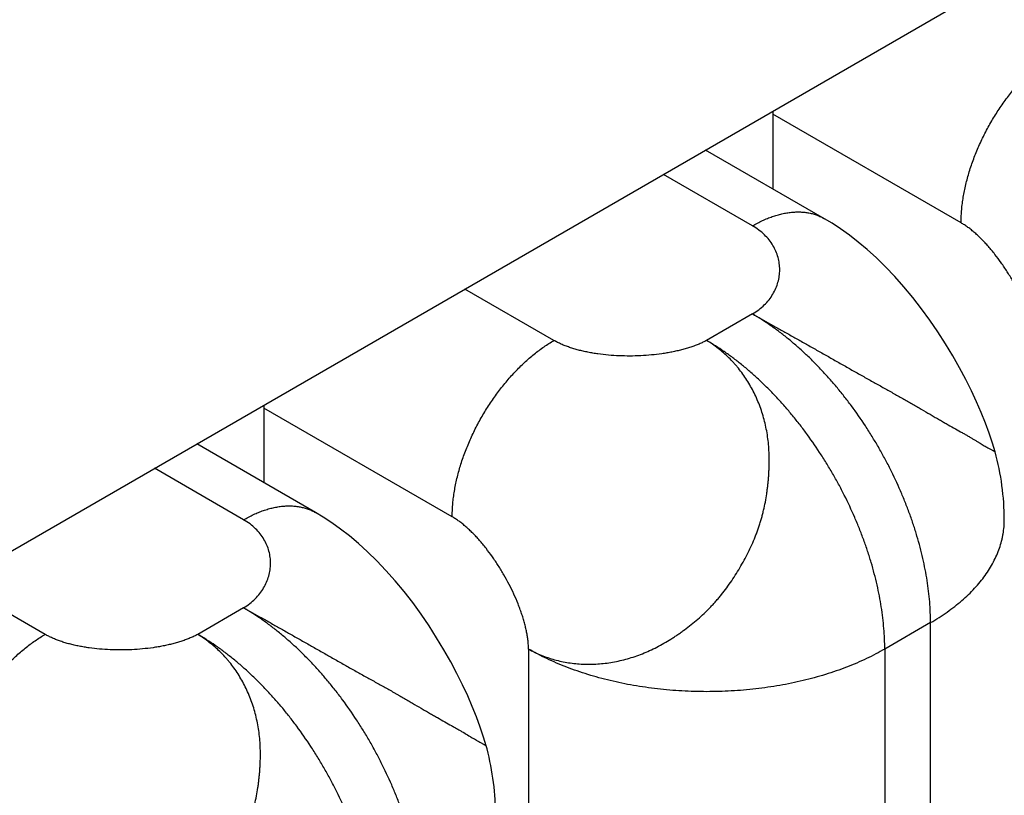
# Model space of a CAD drawing. Header units: inches. Extents: x 0 to 22, y 0 to 25.8.
# Tile 27 of 80: x 6.048 to 6.185, y 13.276 to 13.383. Entities that reach past the tile are written whole.
import ezdxf

# ---------------------------------------------------------------- set-up
doc = ezdxf.new("R2010")
doc.units = ezdxf.units.IN
doc.header["$LTSCALE"] = 1.21
doc.header["$MEASUREMENT"] = 0
doc.layers.get('0').update_dxf_attribs({"linetype": 'CONTINUOUS'})

msp = doc.modelspace()

# ---------------------------------------------------------------- linework, layer by layer
at = {"color": 6, "linetype": 'CONTINUOUS'}
for p, q in [((5.9899124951, 13.2764753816), (6.2020445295, 13.3989568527)), ((6.1529006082, 13.3701758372), (6.1529006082, 13.3597919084)), ((6.1790635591, 13.3550697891), (6.1529006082, 13.3701758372)), ((6.1600726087, 13.3556509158), (6.1435566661, 13.3651869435)), ((6.1500721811, 13.3546601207), (6.1376984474, 13.3618045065)), ((6.1224950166, 13.3387375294), (6.110121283, 13.3458819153)), ((6.1500721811, 13.3424119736), (6.14370822, 13.3387375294)), ((6.0821899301, 13.3293486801), (6.0821899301, 13.3189647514)), ((6.108352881, 13.314242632), (6.0821899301, 13.3293486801)), ((6.0893619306, 13.3148237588), (6.072845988, 13.3243597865)), ((6.0793615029, 13.3138329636), (6.0669877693, 13.3209773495)), ((6.0517843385, 13.2979103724), (6.0394106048, 13.3050547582)), ((6.0793615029, 13.3015848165), (6.0729975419, 13.2979103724)), ((6.1748209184, 13.2995459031), (6.1684569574, 13.295871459)), ((6.1748209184, 13.2603551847), (6.1748209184, 13.2995459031)), ((6.1189594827, 13.295871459), (6.1189594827, 13.2566807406)), ((6.1684569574, 13.295871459), (6.1684569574, 13.2566807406))]:
    msp.add_line(p, q, dxfattribs=at)
for points in [[(6.1837814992, 13.3232531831), (6.183415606, 13.3244833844), (6.1829566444, 13.3258614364), (6.1824391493, 13.3272683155), (6.1818606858, 13.3287111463), (6.1812175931, 13.3301959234), (6.1805060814, 13.3317257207), (6.1797208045, 13.3333042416), (6.1788564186, 13.3349324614), (6.1779169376, 13.3365929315), (6.1769107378, 13.3382628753), (6.1758469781, 13.3399212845), (6.1747343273, 13.3415506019), (6.1735763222, 13.3431423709), (6.1723741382, 13.3446915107), (6.1711297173, 13.3461918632), (6.1698558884, 13.3476255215), (6.1685727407, 13.3489707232), (6.1672969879, 13.3502142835), (6.1660317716, 13.3513588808), (6.1647780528, 13.352409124), (6.1635392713, 13.3533675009), (6.1623230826, 13.3542340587), (6.161138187, 13.3550096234), (6.1600725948, 13.3556509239)], [(6.1130654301, 13.2824418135), (6.1127048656, 13.2836541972), (6.1122453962, 13.2850326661), (6.111727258, 13.2864398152), (6.1111480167, 13.2878830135), (6.1105039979, 13.2893684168), (6.1097913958, 13.2908991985), (6.1090048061, 13.2924791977), (6.1081389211, 13.2941092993), (6.107198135, 13.295771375), (6.1061912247, 13.2974420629), (6.1051277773, 13.2990998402), (6.104016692, 13.300727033), (6.1028609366, 13.3023161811), (6.1016608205, 13.3038633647), (6.1004174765, 13.3053632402), (6.0991438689, 13.3067974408), (6.0978606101, 13.308143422), (6.0965848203, 13.3093875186), (6.0953196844, 13.3105323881), (6.094066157, 13.3115826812), (6.0928276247, 13.3125409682), (6.091611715, 13.3134073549), (6.0904271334, 13.3141827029), (6.0893619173, 13.3148237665)]]:
    msp.add_lwpolyline(points, dxfattribs=at)
for centre, radius, start, end in [((6.1718815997, 13.3701750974), 0.0189809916, 178.7602811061, 179.9977670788), ((6.1011709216, 13.3293479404), 0.0189809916, 178.7602811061, 179.9977670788), ((6.1500721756, 13.3138354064), 0.0350000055, 2.666e-06, 15.60592876), ((6.0793615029, 13.273008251), 0.035, 0.278468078, 15.8605818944)]:
    msp.add_arc(centre, radius, start, end, dxfattribs=at)
for points, knots in [([(6.1790635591, 13.3550697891), (6.1790635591, 13.355340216), (6.1790753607, 13.3558874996), (6.1791268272, 13.3567162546), (6.1792121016, 13.3575606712), (6.1793310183, 13.3584187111), (6.1794833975, 13.3592883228), (6.1797324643, 13.3604694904), (6.1801259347, 13.361961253), (6.1807198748, 13.3637496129), (6.1814330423, 13.3655331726), (6.1822590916, 13.3672946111), (6.1831896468, 13.3690173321), (6.1842162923, 13.3706845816), (6.1853287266, 13.3722806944), (6.1865167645, 13.3737901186), (6.1877685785, 13.3751986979), (6.1888637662, 13.3762853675), (6.1897621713, 13.3770916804), (6.1904391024, 13.3776584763), (6.1911227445, 13.378190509), (6.1918114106, 13.3786865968), (6.1925034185, 13.3791455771), (6.1929714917, 13.3794294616), (6.1932056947, 13.3795646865)], [0, 0, 0, 0, 0.0275980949, 0.0558462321, 0.0847197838, 0.1141912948, 0.144230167, 0.1747999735, 0.2373647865, 0.3015561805, 0.3669952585, 0.4332814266, 0.4999946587, 0.5667080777, 0.6329948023, 0.6984347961, 0.7626274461, 0.8251938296, 0.8557645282, 0.8858043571, 0.915276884, 0.9441515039, 0.9724007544, 1, 1, 1, 1]), ([(6.1500721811, 13.3546601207), (6.1503007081, 13.3547920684), (6.1507575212, 13.3550431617), (6.1514497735, 13.355384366), (6.1521387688, 13.3556846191), (6.1528228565, 13.3559431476), (6.1535004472, 13.3561591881), (6.1541698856, 13.3563323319), (6.1548295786, 13.3564621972), (6.1554779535, 13.3565484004), (6.1561134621, 13.3565905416), (6.1567345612, 13.3565886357), (6.1573397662, 13.3565427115), (6.1579276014, 13.356452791), (6.1584965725, 13.3563188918), (6.1590453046, 13.3561414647), (6.1595724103, 13.3559210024), (6.159908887, 13.3557454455), (6.1600725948, 13.3556509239)], [0, 0, 0, 0, 0.07523505, 0.1485630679, 0.2199639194, 0.289430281, 0.3569733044, 0.4226320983, 0.4864649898, 0.548549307, 0.6089870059, 0.6679120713, 0.7254810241, 0.7818717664, 0.8372861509, 0.8919503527, 0.9461046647, 1, 1, 1, 1]), ([(6.1500721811, 13.3424119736), (6.1503779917, 13.3425926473), (6.1509557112, 13.3429796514), (6.1517283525, 13.3436457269), (6.1523835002, 13.3443717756), (6.1529206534, 13.3451476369), (6.1533395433, 13.3459632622), (6.1536398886, 13.3468085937), (6.153821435, 13.3476736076), (6.1538839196, 13.3485483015), (6.1538270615, 13.3494226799), (6.1536505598, 13.3502867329), (6.1533541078, 13.351130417), (6.1529374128, 13.3519436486), (6.1524002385, 13.3527163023), (6.1517423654, 13.3534382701), (6.1509638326, 13.3540993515), (6.1503810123, 13.3544818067), (6.1500721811, 13.3546601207)], [0, 0, 0, 0, 0.0706402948, 0.1379105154, 0.2023866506, 0.2646041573, 0.3250584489, 0.3842089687, 0.4424868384, 0.5003055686, 0.5580738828, 0.6162093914, 0.6751516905, 0.7353734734, 0.7973884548, 0.8617553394, 0.9290776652, 1, 1, 1, 1]), ([(6.1896701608, 13.336698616), (6.1896683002, 13.336886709), (6.1896534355, 13.3372699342), (6.1896010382, 13.3378531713), (6.1895191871, 13.3384537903), (6.1894089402, 13.3390699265), (6.1892713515, 13.339699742), (6.1891074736, 13.3403413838), (6.1889183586, 13.3409929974), (6.1887050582, 13.3416527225), (6.1884686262, 13.3423187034), (6.1881216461, 13.3432184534), (6.1876362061, 13.3443453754), (6.1869824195, 13.3456839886), (6.1862618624, 13.3470030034), (6.1854829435, 13.3482875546), (6.1846540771, 13.34952278), (6.1839237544, 13.3505054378), (6.1833203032, 13.3512539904), (6.1828635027, 13.3517898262), (6.1824004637, 13.3523020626), (6.1819322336, 13.3527888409), (6.1814598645, 13.353248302), (6.1809844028, 13.3536785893), (6.1805068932, 13.3540778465), (6.1800283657, 13.3544442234), (6.1795498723, 13.3547758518), (6.1792255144, 13.3549762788), (6.1790635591, 13.3550697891)], [0, 0, 0, 0, 0.0257978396, 0.0525677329, 0.0802831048, 0.108905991, 0.1383893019, 0.1686786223, 0.1997136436, 0.2314293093, 0.2637567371, 0.2966239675, 0.3636730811, 0.4319660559, 0.5008679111, 0.5697355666, 0.637926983, 0.704810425, 0.7375725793, 0.7697813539, 0.8013660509, 0.8322593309, 0.8623980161, 0.8917240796, 0.9201858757, 0.9477396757, 0.9743515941, 1, 1, 1, 1]), ([(6.1748209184, 13.2995459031), (6.1748209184, 13.3000185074), (6.1748002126, 13.3009755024), (6.17471011, 13.3024252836), (6.1745608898, 13.3039034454), (6.1743528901, 13.3054058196), (6.1740863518, 13.3069283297), (6.1737618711, 13.3084670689), (6.1733805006, 13.3100183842), (6.1729431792, 13.3115786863), (6.1724508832, 13.313144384), (6.17190459, 13.3147117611), (6.1713057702, 13.3162771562), (6.1704369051, 13.3183626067), (6.1694720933, 13.3204208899), (6.1684164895, 13.3224429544), (6.1675791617, 13.3239417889), (6.1666998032, 13.3254163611), (6.165476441, 13.3273415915), (6.1641763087, 13.3292063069), (6.1628046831, 13.3310015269), (6.1617484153, 13.3323028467), (6.160664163, 13.3335596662), (6.159554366, 13.3347688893), (6.1584217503, 13.3359278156), (6.1572689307, 13.3370338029), (6.1560985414, 13.3380842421), (6.1549132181, 13.339076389), (6.1537160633, 13.3400077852), (6.1525104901, 13.3408761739), (6.1512999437, 13.341679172), (6.1504814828, 13.3421756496), (6.1500721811, 13.3424119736)], [0, 0, 0, 0, 0.0275590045, 0.0557992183, 0.0846836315, 0.1141723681, 0.1442235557, 0.1747974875, 0.2058567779, 0.2373623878, 0.2692738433, 0.3015487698, 0.3341387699, 0.3669925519, 0.4332760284, 0.4666075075, 0.4999925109, 0.5333775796, 0.5667092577, 0.6329935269, 0.6658478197, 0.6984383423, 0.7307137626, 0.7626258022, 0.7941322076, 0.8251925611, 0.8557678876, 0.8858208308, 0.9153114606, 0.9441977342, 0.9724396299, 1, 1, 1, 1]), ([(6.1500721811, 13.3424119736), (6.1504806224, 13.3421815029), (6.1513165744, 13.3417119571), (6.1525965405, 13.3409964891), (6.1539234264, 13.3402558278), (6.1552883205, 13.3394925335), (6.1566832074, 13.3387091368), (6.1581019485, 13.3379097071), (6.1595388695, 13.3370978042), (6.1609881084, 13.336277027), (6.162443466, 13.3354517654), (6.1636576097, 13.3347642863), (6.1646274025, 13.3342167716), (6.1653513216, 13.3338091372), (6.1660718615, 13.3334047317), (6.1667883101, 13.3330042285), (6.1674996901, 13.3326075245), (6.1684357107, 13.3320859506), (6.1693622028, 13.3315690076), (6.1702772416, 13.3310550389), (6.1709503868, 13.3306745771), (6.1716132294, 13.3302967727), (6.1722648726, 13.3299218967), (6.1729048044, 13.3295512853), (6.1737327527, 13.3290695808), (6.1745422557, 13.3285969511), (6.1753334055, 13.3281368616), (6.1758126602, 13.3278596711), (6.1761884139, 13.3276437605), (6.1765530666, 13.3274352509), (6.177166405, 13.3270867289), (6.1780073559, 13.3266132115), (6.1788187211, 13.3261569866), (6.179430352, 13.3258097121), (6.1798607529, 13.3255627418), (6.1802710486, 13.3253236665), (6.1806609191, 13.3250935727), (6.1810298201, 13.3248737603), (6.1813771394, 13.3246655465), (6.1817022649, 13.3244702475), (6.1820045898, 13.3242891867), (6.1822834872, 13.3241236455), (6.1825385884, 13.3239749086), (6.1827697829, 13.3238435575), (6.1829767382, 13.32372852), (6.1831595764, 13.3236286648), (6.1833184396, 13.3235428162), (6.1834534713, 13.3234697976), (6.1835510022, 13.3234161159), (6.1836170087, 13.3233783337), (6.1836578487, 13.3233540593), (6.1836928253, 13.3233321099), (6.1837219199, 13.3233124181), (6.1837451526, 13.3232951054), (6.1837606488, 13.3232819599), (6.1837699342, 13.3232726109), (6.1837748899, 13.3232668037), (6.1837783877, 13.3232616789), (6.1837799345, 13.3232583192), (6.1837803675, 13.3232567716)], [0, 0, 0, 0, 0.0362844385, 0.0741809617, 0.1134507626, 0.1538549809, 0.1951727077, 0.2372271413, 0.2798481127, 0.3228650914, 0.366087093, 0.4092910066, 0.4308156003, 0.4522509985, 0.4735690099, 0.4947432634, 0.5157549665, 0.53658729, 0.5776464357, 0.5978396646, 0.6177863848, 0.6374699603, 0.656868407, 0.6759506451, 0.6946845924, 0.7309787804, 0.7484745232, 0.7654931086, 0.7738134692, 0.782003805, 0.7979924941, 0.8283929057, 0.8566725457, 0.8700102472, 0.8828098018, 0.8950647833, 0.9067500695, 0.9178350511, 0.928288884, 0.9380805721, 0.9471790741, 0.95555345, 0.9631732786, 0.9700253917, 0.9761256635, 0.9814924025, 0.9861434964, 0.9900965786, 0.9933693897, 0.994756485, 0.9959807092, 0.9970449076, 0.9979509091, 0.9986980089, 0.9992859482, 0.9995207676, 0.9997168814, 0.9998756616, 1, 1, 1, 1]), ([(6.108352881, 13.314242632), (6.108352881, 13.314513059), (6.1083646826, 13.3150603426), (6.108416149, 13.3158890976), (6.1085014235, 13.3167335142), (6.1086203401, 13.3175915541), (6.1087727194, 13.3184611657), (6.1090217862, 13.3196423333), (6.1094152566, 13.321134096), (6.1100091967, 13.3229224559), (6.1107223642, 13.3247060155), (6.1115484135, 13.326467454), (6.1124789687, 13.328190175), (6.1135056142, 13.3298574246), (6.1146180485, 13.3314535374), (6.1158060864, 13.3329629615), (6.1170579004, 13.3343715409), (6.1181530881, 13.3354582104), (6.1190514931, 13.3362645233), (6.1197284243, 13.3368313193), (6.1204120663, 13.3373633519), (6.1211007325, 13.3378594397), (6.1217927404, 13.3383184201), (6.1222608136, 13.3386023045), (6.1224950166, 13.3387375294)], [0, 0, 0, 0, 0.0275980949, 0.0558462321, 0.0847197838, 0.1141912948, 0.144230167, 0.1747999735, 0.2373647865, 0.3015561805, 0.3669952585, 0.4332814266, 0.4999946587, 0.5667080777, 0.6329948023, 0.6984347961, 0.7626274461, 0.8251938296, 0.8557645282, 0.8858043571, 0.915276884, 0.9441515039, 0.9724007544, 1, 1, 1, 1]), ([(6.1189594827, 13.295871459), (6.1192428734, 13.2957115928), (6.1198204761, 13.2954096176), (6.120714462, 13.2950112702), (6.1216338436, 13.2946673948), (6.1225760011, 13.2943780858), (6.1235383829, 13.2941434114), (6.1245184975, 13.2939634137), (6.1255140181, 13.29383829), (6.1265227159, 13.2937682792), (6.1275424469, 13.2937536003), (6.128920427, 13.2938083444), (6.1306603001, 13.2940183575), (6.132740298, 13.2944928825), (6.1344489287, 13.2950733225), (6.1357929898, 13.295649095), (6.1367935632, 13.2961364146), (6.137780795, 13.2966739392), (6.138589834, 13.29715998), (6.139229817, 13.2975707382), (6.1397072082, 13.2978902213), (6.1401807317, 13.298219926), (6.1408077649, 13.2986736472), (6.1415794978, 13.2992658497), (6.1424809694, 13.3000157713), (6.1432087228, 13.3006741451), (6.1437752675, 13.3012215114), (6.144192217, 13.3016428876), (6.1446001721, 13.3020746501), (6.1449985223, 13.3025169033), (6.1453871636, 13.3029692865), (6.1458930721, 13.3035857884), (6.146501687, 13.3043790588), (6.1471943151, 13.3053620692), (6.1478508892, 13.3063730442), (6.1484723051, 13.3074078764), (6.149059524, 13.3084625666), (6.149608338, 13.309536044), (6.1501144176, 13.3106270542), (6.1504973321, 13.3115507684), (6.1507778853, 13.3122973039), (6.1509747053, 13.3128602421), (6.1511575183, 13.3134266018), (6.1513260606, 13.3139961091), (6.1514808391, 13.3145682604), (6.1516691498, 13.3153331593), (6.1518721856, 13.3162933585), (6.1520351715, 13.3172585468), (6.152142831, 13.3180306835), (6.1522125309, 13.3186083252), (6.1522716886, 13.3191848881), (6.1523208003, 13.3197599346), (6.1523597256, 13.3203331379), (6.152397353, 13.3210926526), (6.1524170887, 13.3220360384), (6.1523937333, 13.3231594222), (6.1523201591, 13.3242692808), (6.1521517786, 13.3257210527), (6.1518022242, 13.3274911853), (6.1512737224, 13.3291987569), (6.1507524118, 13.3305063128), (6.1503165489, 13.3314511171), (6.1498354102, 13.3323622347), (6.149310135, 13.3332376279), (6.1487418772, 13.3340753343), (6.1482325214, 13.3347415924), (6.1478048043, 13.3352534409), (6.1473650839, 13.3357494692), (6.1467912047, 13.3363427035), (6.1460663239, 13.3370114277), (6.1450608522, 13.3378401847), (6.1442589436, 13.3383974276), (6.14370822, 13.3387375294)], [0, 0, 0, 0, 0.0139339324, 0.0278900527, 0.041887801, 0.0559438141, 0.0700721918, 0.0842850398, 0.0985955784, 0.113017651, 0.1275641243, 0.142247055, 0.1720517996, 0.202461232, 0.2334563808, 0.2491787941, 0.2650577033, 0.2810988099, 0.2973021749, 0.3054637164, 0.3136635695, 0.3219004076, 0.3301720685, 0.346807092, 0.3635474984, 0.3803759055, 0.3888195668, 0.3972810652, 0.4057597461, 0.4142553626, 0.4227680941, 0.4312979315, 0.4484058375, 0.4655719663, 0.4827823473, 0.5000178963, 0.5172548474, 0.5344680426, 0.5516366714, 0.5687455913, 0.5772752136, 0.5857872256, 0.5942816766, 0.6027589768, 0.6112192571, 0.6196621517, 0.6364910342, 0.6532347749, 0.6615695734, 0.6698757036, 0.6781499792, 0.6863889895, 0.6945902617, 0.702752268, 0.718953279, 0.7349875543, 0.7508563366, 0.7665680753, 0.7975525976, 0.8279713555, 0.8429667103, 0.8578108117, 0.872508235, 0.887069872, 0.9015078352, 0.9158355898, 0.9229635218, 0.9300696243, 0.9442191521, 0.9582895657, 0.9722807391, 1, 1, 1, 1]), ([(6.14370822, 13.3387375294), (6.1435409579, 13.3386472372), (6.1431952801, 13.3384725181), (6.1426556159, 13.3382313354), (6.1420873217, 13.3380062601), (6.1414924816, 13.3377973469), (6.1408731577, 13.3376046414), (6.140231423, 13.3374281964), (6.1395693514, 13.3372680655), (6.1388890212, 13.3371243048), (6.1381925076, 13.3369969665), (6.1372391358, 13.3368482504), (6.1360212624, 13.3367049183), (6.134537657, 13.3366000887), (6.1330393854, 13.3365618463), (6.1315430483, 13.3365906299), (6.1300652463, 13.3366868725), (6.1288546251, 13.3368245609), (6.1279091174, 13.3369701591), (6.1272199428, 13.3370958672), (6.1265479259, 13.3372388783), (6.1258951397, 13.3373992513), (6.1252636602, 13.3375770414), (6.1246555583, 13.3377723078), (6.1240729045, 13.3379851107), (6.1235177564, 13.3382155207), (6.1229921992, 13.3384635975), (6.1226568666, 13.3386440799), (6.1224950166, 13.3387375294)], [0, 0, 0, 0, 0.0260884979, 0.0531341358, 0.0811048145, 0.1099586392, 0.1396458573, 0.1701103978, 0.2012911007, 0.2331227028, 0.2655366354, 0.2984616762, 0.3655451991, 0.4337742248, 0.502529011, 0.5711842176, 0.6391175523, 0.7057187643, 0.7383379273, 0.7704064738, 0.8018568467, 0.8326249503, 0.8626509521, 0.8918802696, 0.92026479, 0.9477643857, 0.9743488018, 1, 1, 1, 1]), ([(6.1684569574, 13.295871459), (6.1684569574, 13.2963440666), (6.1684362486, 13.2973010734), (6.1683461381, 13.2987508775), (6.1681969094, 13.300229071), (6.1679889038, 13.301731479), (6.1677223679, 13.3032540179), (6.1673978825, 13.3047927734), (6.1670165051, 13.3063440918), (6.166579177, 13.3079043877), (6.166086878, 13.3094700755), (6.1655405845, 13.3110374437), (6.1649417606, 13.3126028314), (6.1640728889, 13.3146882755), (6.1631080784, 13.3167465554), (6.1620524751, 13.3187686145), (6.1612151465, 13.3202674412), (6.1603357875, 13.3217420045), (6.159112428, 13.3236672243), (6.1578123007, 13.3255319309), (6.1564406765, 13.3273271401), (6.1553844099, 13.3286284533), (6.1543001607, 13.3298852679), (6.1531903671, 13.3310944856), (6.1520577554, 13.3322534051), (6.1509049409, 13.3333593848), (6.1497345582, 13.3344098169), (6.1485492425, 13.3354019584), (6.1473520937, 13.3363333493), (6.1461465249, 13.3372017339), (6.1449359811, 13.3380047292), (6.1441175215, 13.3385012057), (6.14370822, 13.3387375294)], [0, 0, 0, 0, 0.0275591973, 0.0557999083, 0.0846849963, 0.114174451, 0.1442262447, 0.1748004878, 0.2058598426, 0.2373653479, 0.2692766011, 0.3015513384, 0.3341412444, 0.3669949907, 0.4332784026, 0.4666097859, 0.4999946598, 0.5333795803, 0.5667111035, 0.6329950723, 0.6658492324, 0.6984396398, 0.7307149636, 0.7626268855, 0.7941331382, 0.8251933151, 0.8557684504, 0.8858212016, 0.915311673, 0.9441978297, 0.9724396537, 1, 1, 1, 1]), ([(6.0793615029, 13.3138329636), (6.07959003, 13.3139649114), (6.0800468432, 13.3142160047), (6.0807390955, 13.314557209), (6.0814280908, 13.3148574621), (6.0821121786, 13.3151159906), (6.0827897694, 13.3153320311), (6.0834592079, 13.3155051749), (6.0841189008, 13.3156350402), (6.0847672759, 13.3157212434), (6.0854027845, 13.3157633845), (6.0860238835, 13.3157614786), (6.0866290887, 13.3157155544), (6.0872169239, 13.3156256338), (6.087785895, 13.3154917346), (6.0883346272, 13.3153143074), (6.0888617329, 13.315093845), (6.0891982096, 13.3149182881), (6.0893619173, 13.3148237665)], [0, 0, 0, 0, 0.0752350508, 0.1485630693, 0.2199639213, 0.2894302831, 0.3569733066, 0.4226321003, 0.4864649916, 0.5485493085, 0.6089870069, 0.6679120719, 0.7254810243, 0.7818717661, 0.8372861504, 0.8919503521, 0.9461046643, 1, 1, 1, 1]), ([(6.0793615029, 13.3015848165), (6.07966096, 13.3017697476), (6.0802272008, 13.3021644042), (6.0809851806, 13.3028380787), (6.0816301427, 13.3035691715), (6.0821611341, 13.3043478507), (6.0825773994, 13.305164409), (6.0828781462, 13.306009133), (6.0830625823, 13.3068723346), (6.0831298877, 13.3077443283), (6.083079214, 13.3086154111), (6.0829096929, 13.3094758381), (6.0826204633, 13.3103158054), (6.0822107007, 13.3111254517), (6.0816796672, 13.3118948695), (6.0810266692, 13.3126141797), (6.0802512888, 13.3132734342), (6.0796699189, 13.3136548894), (6.0793615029, 13.3138329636)], [0, 0, 0, 0, 0.0702763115, 0.1374528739, 0.2020240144, 0.2644476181, 0.3251495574, 0.3845313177, 0.4429804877, 0.5008834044, 0.5586389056, 0.6166718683, 0.6754450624, 0.7354678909, 0.7973009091, 0.8615556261, 0.9288899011, 1, 1, 1, 1]), ([(6.1189594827, 13.295871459), (6.1189576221, 13.2960595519), (6.1189427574, 13.2964427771), (6.1188903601, 13.2970260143), (6.118808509, 13.2976266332), (6.1186982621, 13.2982427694), (6.1185606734, 13.298872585), (6.1183967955, 13.2995142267), (6.1182076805, 13.3001658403), (6.1179943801, 13.3008255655), (6.1177579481, 13.3014915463), (6.117410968, 13.3023912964), (6.116925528, 13.3035182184), (6.1162717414, 13.3048568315), (6.1155511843, 13.3061758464), (6.1147722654, 13.3074603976), (6.113943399, 13.3086956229), (6.1132130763, 13.3096782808), (6.1126096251, 13.3104268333), (6.1121528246, 13.3109626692), (6.1116897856, 13.3114749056), (6.1112215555, 13.3119616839), (6.1107491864, 13.312421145), (6.1102737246, 13.3128514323), (6.1097962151, 13.3132506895), (6.1093176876, 13.3136170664), (6.1088391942, 13.3139486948), (6.1085148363, 13.3141491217), (6.108352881, 13.314242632)], [0, 0, 0, 0, 0.0257978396, 0.0525677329, 0.0802831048, 0.108905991, 0.1383893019, 0.1686786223, 0.1997136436, 0.2314293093, 0.2637567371, 0.2966239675, 0.3636730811, 0.4319660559, 0.5008679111, 0.5697355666, 0.637926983, 0.704810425, 0.7375725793, 0.7697813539, 0.8013660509, 0.8322593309, 0.8623980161, 0.8917240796, 0.9201858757, 0.9477396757, 0.9743515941, 1, 1, 1, 1]), ([(6.1748209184, 13.2995459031), (6.17522026, 13.2997764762), (6.1759997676, 13.3002487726), (6.1771220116, 13.3009991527), (6.1781802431, 13.3017808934), (6.1791713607, 13.3025918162), (6.1800923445, 13.3034299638), (6.1809406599, 13.3042933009), (6.1817145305, 13.3051795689), (6.1824122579, 13.3060867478), (6.1830321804, 13.3070128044), (6.1835725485, 13.3079557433), (6.1840322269, 13.3089132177), (6.1844102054, 13.3098828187), (6.184657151, 13.3107020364), (6.1848121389, 13.3113599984), (6.1849382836, 13.3120161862), (6.1850438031, 13.3128410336), (6.1850720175, 13.313504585), (6.1850720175, 13.3138354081)], [0, 0, 0, 0, 0.07512592, 0.1484323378, 0.2198664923, 0.2893881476, 0.3569736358, 0.4226445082, 0.4864712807, 0.5485437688, 0.6089718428, 0.6678887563, 0.7254539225, 0.7818472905, 0.8372682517, 0.8646876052, 0.891947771, 0.9461028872, 1, 1, 1, 1]), ([(6.1041102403, 13.2587187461), (6.1041102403, 13.2591913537), (6.1040895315, 13.2601483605), (6.103999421, 13.2615981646), (6.1038501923, 13.2630763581), (6.1036421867, 13.264578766), (6.1033756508, 13.266101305), (6.1030511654, 13.2676400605), (6.102669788, 13.2691913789), (6.1022324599, 13.2707516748), (6.1017401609, 13.2723173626), (6.1011938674, 13.2738847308), (6.1005950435, 13.2754501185), (6.0997261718, 13.2775355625), (6.0987613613, 13.2795938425), (6.097705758, 13.2816159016), (6.0968684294, 13.2831147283), (6.0959890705, 13.2845892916), (6.094765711, 13.2865145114), (6.0934655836, 13.288379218), (6.0920939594, 13.2901744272), (6.0910376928, 13.2914757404), (6.0899534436, 13.292732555), (6.08884365, 13.2939417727), (6.0877110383, 13.2951006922), (6.0865582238, 13.2962066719), (6.0853878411, 13.2972571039), (6.0842025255, 13.2982492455), (6.0830053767, 13.2991806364), (6.0817998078, 13.300049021), (6.080589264, 13.3008520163), (6.0797708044, 13.3013484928), (6.0793615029, 13.3015848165)], [0, 0, 0, 0, 0.0275591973, 0.0557999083, 0.0846849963, 0.114174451, 0.1442262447, 0.1748004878, 0.2058598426, 0.2373653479, 0.2692766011, 0.3015513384, 0.3341412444, 0.3669949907, 0.4332784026, 0.4666097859, 0.4999946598, 0.5333795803, 0.5667111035, 0.6329950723, 0.6658492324, 0.6984396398, 0.7307149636, 0.7626268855, 0.7941331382, 0.8251933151, 0.8557684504, 0.8858212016, 0.915311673, 0.9441978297, 0.9724396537, 1, 1, 1, 1]), ([(6.0793615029, 13.3015848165), (6.0797768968, 13.3013605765), (6.0806211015, 13.3008987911), (6.0819042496, 13.3001842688), (6.082998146, 13.2995684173), (6.0838924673, 13.299063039), (6.0848098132, 13.2985441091), (6.0859746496, 13.2978850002), (6.0873904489, 13.2970831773), (6.0885834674, 13.2964067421), (6.0895460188, 13.2958603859), (6.0905152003, 13.2953097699), (6.0917283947, 13.2946201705), (6.0929420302, 13.2939321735), (6.0939116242, 13.2933849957), (6.0946354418, 13.2929781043), (6.0953559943, 13.292574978), (6.0960726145, 13.2921763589), (6.0967842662, 13.2917819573), (6.097720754, 13.2912637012), (6.098647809, 13.2907500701), (6.0995632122, 13.2902386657), (6.1001261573, 13.2899216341), (6.1005714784, 13.2896688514), (6.1010101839, 13.2894183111), (6.1015512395, 13.289106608), (6.1021910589, 13.288734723), (6.1030188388, 13.2882506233), (6.1038279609, 13.2877750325), (6.104618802, 13.2873121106), (6.1050979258, 13.2870334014), (6.1054736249, 13.2868165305), (6.1058381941, 13.2866073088), (6.1064513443, 13.2862580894), (6.1072922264, 13.2857846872), (6.1081037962, 13.2853296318), (6.1087155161, 13.2849837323), (6.1091458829, 13.284737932), (6.1095561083, 13.2845000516), (6.110062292, 13.2842027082), (6.1105393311, 13.2839182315), (6.1109872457, 13.2836495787), (6.1112897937, 13.2834682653), (6.1115690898, 13.2833018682), (6.1118247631, 13.2831515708), (6.1120566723, 13.2830179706), (6.1122644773, 13.2829002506), (6.1124482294, 13.282797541), (6.1126079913, 13.2827089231), (6.1127261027, 13.2826433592), (6.1128085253, 13.2825970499), (6.1128614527, 13.2825669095), (6.1129084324, 13.2825396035), (6.1129494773, 13.2825150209), (6.1129845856, 13.2824930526), (6.1130137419, 13.282473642), (6.1130369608, 13.2824568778), (6.1130524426, 13.2824443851), (6.1130617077, 13.2824356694), (6.1130665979, 13.2824303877), (6.1130700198, 13.2824258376), (6.1130715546, 13.2824228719), (6.1130719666, 13.2824215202)], [0, 0, 0, 0, 0.0365172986, 0.0744367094, 0.1136136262, 0.1336280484, 0.1539019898, 0.1951453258, 0.2371629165, 0.2797703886, 0.3012377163, 0.3227831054, 0.3659992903, 0.4091901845, 0.4307039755, 0.4521248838, 0.4734241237, 0.4945751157, 0.5155605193, 0.5363653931, 0.5773736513, 0.5975472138, 0.6174807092, 0.6273528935, 0.6371595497, 0.6565624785, 0.6756566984, 0.6944080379, 0.7307445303, 0.7482607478, 0.7652964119, 0.7736233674, 0.781818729, 0.7978130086, 0.8282091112, 0.8564678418, 0.8697902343, 0.8825719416, 0.894807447, 0.9064737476, 0.9279853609, 0.9377735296, 0.9468782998, 0.9552709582, 0.9629231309, 0.9698207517, 0.9759748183, 0.9813986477, 0.9861052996, 0.9901076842, 0.9918488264, 0.9934188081, 0.9948193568, 0.9960523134, 0.9971197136, 0.9980228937, 0.9987613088, 0.9993347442, 0.9995600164, 0.9997449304, 0.9998906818, 1, 1, 1, 1]), ([(6.0376422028, 13.273415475), (6.0376422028, 13.2736859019), (6.0376540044, 13.2742331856), (6.0377054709, 13.2750619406), (6.0377907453, 13.2759063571), (6.037909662, 13.276764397), (6.0380620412, 13.2776340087), (6.0383111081, 13.2788151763), (6.0387045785, 13.2803069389), (6.0392985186, 13.2820952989), (6.0400116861, 13.2838788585), (6.0408377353, 13.285640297), (6.0417682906, 13.287363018), (6.0427949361, 13.2890302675), (6.0439073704, 13.2906263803), (6.0450954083, 13.2921358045), (6.0463472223, 13.2935443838), (6.04744241, 13.2946310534), (6.048340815, 13.2954373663), (6.0490177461, 13.2960041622), (6.0497013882, 13.2965361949), (6.0503900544, 13.2970322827), (6.0510820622, 13.297491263), (6.0515501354, 13.2977751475), (6.0517843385, 13.2979103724)], [0, 0, 0, 0, 0.0275980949, 0.0558462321, 0.0847197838, 0.1141912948, 0.144230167, 0.1747999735, 0.2373647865, 0.3015561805, 0.3669952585, 0.4332814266, 0.4999946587, 0.5667080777, 0.6329948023, 0.6984347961, 0.7626274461, 0.8251938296, 0.8557645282, 0.8858043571, 0.915276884, 0.9441515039, 0.9724007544, 1, 1, 1, 1]), ([(6.0482488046, 13.2550443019), (6.0485321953, 13.2548844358), (6.049109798, 13.2545824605), (6.0500037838, 13.2541841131), (6.0509231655, 13.2538402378), (6.051865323, 13.2535509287), (6.0528277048, 13.2533162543), (6.0538078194, 13.2531362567), (6.05480334, 13.2530111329), (6.0558120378, 13.2529411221), (6.0568317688, 13.2529264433), (6.0582097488, 13.2529811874), (6.059949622, 13.2531912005), (6.0620296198, 13.2536657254), (6.0637382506, 13.2542461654), (6.0650823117, 13.254821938), (6.066082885, 13.2553092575), (6.0670701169, 13.2558467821), (6.0678791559, 13.2563328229), (6.0685191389, 13.2567435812), (6.0689965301, 13.2570630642), (6.0694700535, 13.257392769), (6.0700970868, 13.2578464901), (6.0708688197, 13.2584386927), (6.0717702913, 13.2591886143), (6.0724980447, 13.2598469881), (6.0730645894, 13.2603943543), (6.0734815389, 13.2608157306), (6.073889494, 13.2612474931), (6.0742878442, 13.2616897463), (6.0746764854, 13.2621421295), (6.075182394, 13.2627586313), (6.0757910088, 13.2635519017), (6.076483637, 13.2645349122), (6.077140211, 13.2655458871), (6.077761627, 13.2665807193), (6.0783488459, 13.2676354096), (6.0788976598, 13.2687088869), (6.0794037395, 13.2697998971), (6.079786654, 13.2707236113), (6.0800672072, 13.2714701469), (6.0802640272, 13.2720330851), (6.0804468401, 13.2725994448), (6.0806153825, 13.2731689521), (6.0807701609, 13.2737411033), (6.0809584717, 13.2745060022), (6.0811615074, 13.2754662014), (6.0813244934, 13.2764313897), (6.0814321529, 13.2772035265), (6.0815018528, 13.2777811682), (6.0815610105, 13.278357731), (6.0816101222, 13.2789327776), (6.0816490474, 13.2795059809), (6.0816866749, 13.2802654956), (6.0817064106, 13.2812088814), (6.0816830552, 13.2823322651), (6.081609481, 13.2834421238), (6.0814411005, 13.2848938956), (6.0810915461, 13.2866640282), (6.0805630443, 13.2883715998), (6.0800417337, 13.2896791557), (6.0796058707, 13.2906239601), (6.0791247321, 13.2915350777), (6.0785994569, 13.2924104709), (6.078031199, 13.2932481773), (6.0775218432, 13.2939144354), (6.0770941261, 13.2944262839), (6.0766544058, 13.2949223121), (6.0760805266, 13.2955155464), (6.0753556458, 13.2961842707), (6.0743501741, 13.2970130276), (6.0735482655, 13.2975702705), (6.0729975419, 13.2979103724)], [0, 0, 0, 0, 0.0139339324, 0.0278900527, 0.041887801, 0.0559438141, 0.0700721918, 0.0842850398, 0.0985955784, 0.113017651, 0.1275641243, 0.142247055, 0.1720517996, 0.202461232, 0.2334563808, 0.2491787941, 0.2650577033, 0.2810988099, 0.2973021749, 0.3054637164, 0.3136635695, 0.3219004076, 0.3301720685, 0.346807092, 0.3635474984, 0.3803759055, 0.3888195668, 0.3972810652, 0.4057597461, 0.4142553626, 0.4227680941, 0.4312979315, 0.4484058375, 0.4655719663, 0.4827823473, 0.5000178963, 0.5172548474, 0.5344680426, 0.5516366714, 0.5687455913, 0.5772752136, 0.5857872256, 0.5942816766, 0.6027589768, 0.6112192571, 0.6196621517, 0.6364910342, 0.6532347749, 0.6615695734, 0.6698757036, 0.6781499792, 0.6863889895, 0.6945902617, 0.702752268, 0.718953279, 0.7349875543, 0.7508563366, 0.7665680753, 0.7975525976, 0.8279713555, 0.8429667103, 0.8578108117, 0.872508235, 0.887069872, 0.9015078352, 0.9158355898, 0.9229635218, 0.9300696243, 0.9442191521, 0.9582895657, 0.9722807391, 1, 1, 1, 1]), ([(6.0729975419, 13.2979103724), (6.0728302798, 13.2978200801), (6.072484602, 13.2976453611), (6.0719449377, 13.2974041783), (6.0713766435, 13.2971791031), (6.0707818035, 13.2969701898), (6.0701624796, 13.2967774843), (6.0695207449, 13.2966010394), (6.0688586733, 13.2964409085), (6.0681783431, 13.2962971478), (6.0674818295, 13.2961698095), (6.0665284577, 13.2960210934), (6.0653105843, 13.2958777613), (6.0638269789, 13.2957729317), (6.0623287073, 13.2957346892), (6.0608323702, 13.2957634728), (6.0593545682, 13.2958597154), (6.058143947, 13.2959974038), (6.0571984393, 13.296143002), (6.0565092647, 13.2962687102), (6.0558372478, 13.2964117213), (6.0551844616, 13.2965720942), (6.0545529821, 13.2967498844), (6.0539448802, 13.2969451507), (6.0533622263, 13.2971579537), (6.0528070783, 13.2973883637), (6.0522815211, 13.2976364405), (6.0519461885, 13.2978169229), (6.0517843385, 13.2979103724)], [0, 0, 0, 0, 0.0260884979, 0.0531341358, 0.0811048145, 0.1099586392, 0.1396458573, 0.1701103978, 0.2012911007, 0.2331227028, 0.2655366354, 0.2984616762, 0.3655451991, 0.4337742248, 0.502529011, 0.5711842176, 0.6391175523, 0.7057187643, 0.7383379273, 0.7704064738, 0.8018568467, 0.8326249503, 0.8626509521, 0.8918802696, 0.92026479, 0.9477643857, 0.9743488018, 1, 1, 1, 1]), ([(6.0977462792, 13.2550443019), (6.0977462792, 13.2555169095), (6.0977255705, 13.2564739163), (6.09763546, 13.2579237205), (6.0974862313, 13.259401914), (6.0972782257, 13.2609043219), (6.0970116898, 13.2624268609), (6.0966872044, 13.2639656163), (6.096305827, 13.2655169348), (6.0958684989, 13.2670772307), (6.0953761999, 13.2686429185), (6.0948299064, 13.2702102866), (6.0942310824, 13.2717756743), (6.0933622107, 13.2738611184), (6.0923974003, 13.2759193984), (6.091341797, 13.2779414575), (6.0905044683, 13.2794402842), (6.0896251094, 13.2809148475), (6.0884017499, 13.2828400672), (6.0871016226, 13.2847047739), (6.0857299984, 13.2864999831), (6.0846737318, 13.2878012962), (6.0835894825, 13.2890581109), (6.082479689, 13.2902673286), (6.0813470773, 13.2914262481), (6.0801942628, 13.2925322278), (6.0790238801, 13.2935826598), (6.0778385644, 13.2945748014), (6.0766414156, 13.2955061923), (6.0754358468, 13.2963745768), (6.074225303, 13.2971775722), (6.0734068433, 13.2976740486), (6.0729975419, 13.2979103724)], [0, 0, 0, 0, 0.0275591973, 0.0557999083, 0.0846849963, 0.114174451, 0.1442262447, 0.1748004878, 0.2058598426, 0.2373653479, 0.2692766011, 0.3015513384, 0.3341412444, 0.3669949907, 0.4332784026, 0.4666097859, 0.4999946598, 0.5333795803, 0.5667111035, 0.6329950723, 0.6658492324, 0.6984396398, 0.7307149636, 0.7626268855, 0.7941331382, 0.8251933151, 0.8557684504, 0.8858212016, 0.915311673, 0.9441978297, 0.9724396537, 1, 1, 1, 1]), ([(6.1684569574, 13.295871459), (6.1680476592, 13.2956351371), (6.1672085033, 13.2951745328), (6.1659078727, 13.2945276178), (6.1645531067, 13.2939177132), (6.1631479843, 13.2933466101), (6.1616961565, 13.2928161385), (6.1602013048, 13.2923277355), (6.1586671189, 13.2918823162), (6.1570971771, 13.2914808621), (6.1554950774, 13.2911243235), (6.153864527, 13.2908137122), (6.152209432, 13.2905495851), (6.149968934, 13.2902592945), (6.1477039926, 13.2900656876), (6.1454250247, 13.2899688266), (6.1437083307, 13.2899445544), (6.1419916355, 13.2899688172), (6.1397126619, 13.2900656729), (6.1374477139, 13.2902592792), (6.1352072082, 13.2905495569), (6.1335521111, 13.2908136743), (6.1319215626, 13.2911242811), (6.1303194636, 13.2914808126), (6.1287495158, 13.2918822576), (6.1272153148, 13.2923276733), (6.125720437, 13.2928160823), (6.1242685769, 13.2933465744), (6.1228634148, 13.2939176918), (6.1215086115, 13.2945276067), (6.1202079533, 13.2951745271), (6.1193687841, 13.2956351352), (6.1189594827, 13.295871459)], [0, 0, 0, 0, 0.0275599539, 0.0558010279, 0.0846862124, 0.1141756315, 0.1442274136, 0.1748018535, 0.205861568, 0.2373675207, 0.2692792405, 0.3015543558, 0.3341444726, 0.366998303, 0.4332816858, 0.4666130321, 0.4999978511, 0.5333826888, 0.5667140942, 0.6329977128, 0.6658516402, 0.6984417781, 0.7307168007, 0.7626284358, 0.7941344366, 0.8251943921, 0.8557693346, 0.8858219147, 0.9153122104, 0.9441981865, 0.9724398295, 1, 1, 1, 1])]:
    msp.add_open_spline(points, degree=3, knots=knots, dxfattribs=at)

doc.saveas('drawing.dxf')
